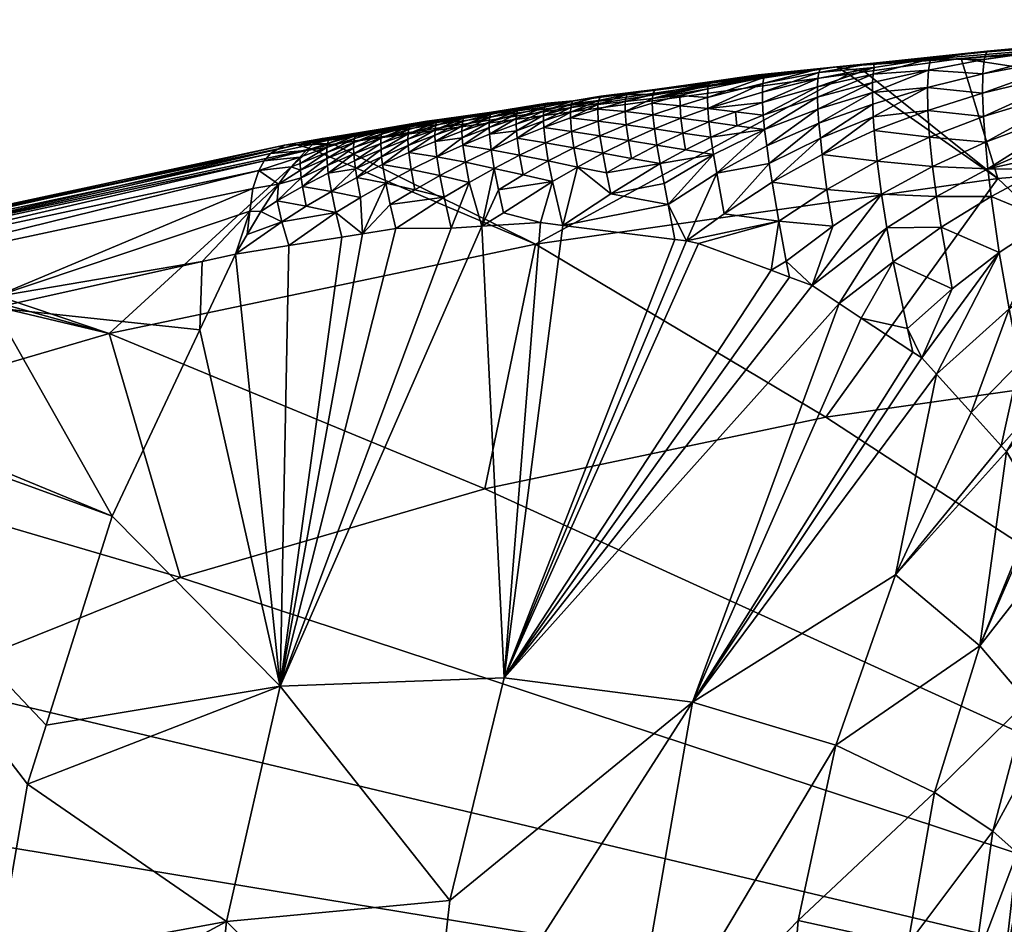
# Model space of a CAD drawing. Extents: x -0.0475 to 0.0475, y -0.0456 to 0.0128.
# Tile 7 of 51: x -0.0246 to -0.0123, y 0.0013 to 0.0126. Entities that reach past the tile are written whole.
import ezdxf

# ---------------------------------------------------------------- set-up
doc = ezdxf.new("R2010")
doc.units = 0
doc.layers.add('mesh', color=7, linetype='CONTINUOUS')

msp = doc.modelspace()

# ---------------------------------------------------------------- meshes
at = {"layer": 'mesh'}
mesh = msp.add_polyface(dxfattribs=at)
corners = [(-0.007279, 0.0126, 0.154689), (-0.012822, 0.012112, 0.156211), (-0.014387, 0.012008, 0.156316), (-0.012543, 0.011386, 0.15281), (-0.013219, 0.011127, 0.152852), (-0.012519, 0.011065, 0.15228), (-0.013242, 0.011463, 0.153384), (-0.012554, 0.011677, 0.153359), (-0.013247, 0.011748, 0.153947), (-0.012552, 0.011921, 0.153938), (-0.013235, 0.011969, 0.154548), (-0.012534, 0.012101, 0.154554), (-0.013209, 0.012111, 0.155193), (-0.012502, 0.012204, 0.155214), (-0.011169, 0.011804, 0.152771), (-0.011167, 0.011566, 0.15221), (-0.011163, 0.012014, 0.15335), (-0.011149, 0.012185, 0.153951), (-0.011125, 0.0123, 0.154585), (-0.011103, 0.012336, 0.155075), (-0.012487, 0.012197, 0.155458), (-0.012488, 0.010729, 0.151761), (-0.01114, 0.011027, 0.151127), (-0.011157, 0.011305, 0.151663), (-0.011802, 0.010726, 0.151176), (-0.013181, 0.01076, 0.152342), (-0.013074, 0.009997, 0.15135), (-0.012935, 0.009223, 0.150379), (-0.012345, 0.009679, 0.150244), (-0.011726, 0.010085, 0.150148), (-0.012222, 0.008975, 0.149251), (-0.011015, 0.009858, 0.149043), (-0.012448, 0.010384, 0.151249), (-0.013132, 0.010381, 0.151843), (-0.011084, 0.010446, 0.150079), (-0.013921, 0.012053, 0.155854)]
mesh.append_faces([[corners[k] for k in face] for face in [(0, 1, 2, 2), (3, 4, 5, 5), (3, 6, 4, 4), (7, 6, 3, 3), (7, 8, 6, 6), (9, 8, 7, 7), (9, 10, 8, 8), (11, 10, 9, 9), (11, 12, 10, 10), (13, 12, 11, 11), (14, 5, 15, 15), (14, 3, 5, 5), (16, 3, 14, 14), (16, 7, 3, 3), (17, 7, 16, 16), (17, 9, 7, 7), (18, 9, 17, 17), (18, 11, 9, 9), (19, 11, 18, 18), (19, 13, 11, 11), (20, 13, 19, 19), (21, 22, 23, 23), (21, 24, 22, 22), (15, 21, 23, 23), (5, 21, 15, 15), (5, 25, 21, 21), (4, 25, 5, 5), (26, 27, 28, 28), (29, 30, 31, 31), (32, 28, 29, 29), (32, 26, 28, 28), (33, 26, 32, 32), (33, 21, 25, 25), (32, 21, 33, 33), (32, 24, 21, 21), (29, 24, 32, 32), (29, 34, 24, 24), (31, 34, 29, 29), (13, 35, 12, 12), (20, 35, 13, 13)]])
mesh = msp.add_polyface(dxfattribs=at)
corners = [(-0.012822, 0.012112, 0.156211), (-0.006258, 0.011108, 0.160286), (-0.012362, 0.010607, 0.161663), (-0.007193, 0.012486, 0.155182), (-0.009884, 0.00827, 0.168929), (-0.007279, 0.0126, 0.154689), (-0.011103, 0.012336, 0.155075), (-0.010693, 0.012377, 0.154962), (-0.012487, 0.012197, 0.155458), (-0.014387, 0.012008, 0.156316), (-0.011149, 0.012185, 0.153951), (-0.011163, 0.012014, 0.15335), (-0.009764, 0.012259, 0.153369), (-0.011169, 0.011804, 0.152771), (-0.011125, 0.0123, 0.154585), (-0.008356, 0.010814, 0.147774), (-0.009688, 0.010126, 0.147854), (-0.009646, 0.009685, 0.146786), (-0.008374, 0.011178, 0.148868), (-0.009727, 0.01059, 0.148922), (-0.010943, 0.00929, 0.148002), (-0.011015, 0.009858, 0.149043), (-0.010865, 0.008751, 0.146957), (-0.009564, 0.008915, 0.144631), (-0.008314, 0.010147, 0.145588), (-0.00976, 0.011063, 0.149995), (-0.008386, 0.011545, 0.14997), (-0.008389, 0.011894, 0.151087), (-0.011157, 0.011305, 0.151663), (-0.01114, 0.011027, 0.151127), (-0.00978, 0.011521, 0.151083), (-0.008379, 0.012201, 0.152229), (-0.008361, 0.012433, 0.153404), (-0.009782, 0.011934, 0.152202), (-0.011167, 0.011566, 0.15221), (-0.008351, 0.012507, 0.154007), (-0.008868, 0.012499, 0.154626), (-0.011084, 0.010446, 0.150079), (-0.011802, 0.010726, 0.151176)]
mesh.append_faces([[corners[k] for k in face] for face in [(0, 1, 2, 2), (3, 1, 0, 0), (1, 4, 2, 2), (5, 6, 7, 7), (5, 8, 6, 6), (9, 8, 5, 5), (5, 3, 0, 0), (10, 11, 12, 12), (13, 12, 11, 11), (7, 6, 14, 14), (15, 16, 17, 17), (18, 16, 15, 15), (18, 19, 16, 16), (20, 19, 21, 21), (20, 16, 19, 19), (22, 17, 16, 16), (23, 24, 17, 17), (25, 26, 27, 27), (28, 29, 30, 30), (31, 32, 33, 33), (33, 13, 34, 34), (33, 12, 13, 13), (32, 12, 33, 33), (32, 10, 12, 12), (35, 10, 32, 32), (35, 14, 10, 10), (36, 14, 35, 35), (36, 7, 14, 14), (30, 25, 27, 27), (30, 37, 25, 25), (29, 37, 30, 30), (29, 38, 37, 37), (31, 30, 27, 27), (33, 30, 31, 31), (33, 28, 30, 30), (34, 28, 33, 33), (21, 25, 37, 37), (19, 25, 21, 21), (19, 26, 25, 25), (18, 26, 19, 19)]])
mesh = msp.add_polyface(dxfattribs=at)
corners = [(-0.01403, 0.011947, 0.156663), (-0.012362, 0.010607, 0.161663), (-0.014238, 0.011919, 0.15674), (-0.012822, 0.012112, 0.156211), (-0.015981, 0.011822, 0.156489), (-0.01537, 0.011907, 0.156254), (-0.014387, 0.012008, 0.156316), (-0.013935, 0.011686, 0.154257), (-0.013247, 0.011748, 0.153947), (-0.013235, 0.011969, 0.154548), (-0.013927, 0.011918, 0.154856), (-0.013209, 0.012111, 0.155193), (-0.013916, 0.011999, 0.155176), (-0.013934, 0.011813, 0.154551), (-0.013927, 0.011383, 0.153698), (-0.013242, 0.011463, 0.153384), (-0.013933, 0.011542, 0.153973), (-0.014608, 0.011303, 0.154017), (-0.014621, 0.011476, 0.154284), (-0.014627, 0.011628, 0.154565), (-0.014627, 0.011757, 0.154859), (-0.01462, 0.011862, 0.155168), (-0.014607, 0.01194, 0.155492), (-0.015297, 0.011874, 0.15581), (-0.014587, 0.011987, 0.155832), (-0.014482, 0.011996, 0.156009), (-0.015311, 0.0118, 0.155482), (-0.015317, 0.011693, 0.155174), (-0.015315, 0.01156, 0.15488), (-0.015306, 0.011403, 0.154602), (-0.015289, 0.011222, 0.154339), (-0.013921, 0.012053, 0.155854), (-0.015267, 0.011917, 0.156226), (-0.012487, 0.012197, 0.155458)]
mesh.append_faces([[corners[k] for k in face] for face in [(0, 1, 2, 2), (3, 1, 0, 0), (4, 5, 6, 6), (6, 0, 2, 2), (6, 3, 0, 0), (7, 8, 9, 9), (10, 11, 12, 12), (10, 9, 11, 11), (13, 9, 10, 10), (13, 7, 9, 9), (8, 14, 15, 15), (8, 16, 14, 14), (7, 16, 8, 8), (7, 17, 16, 16), (13, 18, 7, 7), (13, 19, 18, 18), (10, 19, 13, 13), (10, 20, 19, 19), (12, 20, 10, 10), (12, 21, 20, 20), (22, 21, 12, 12), (23, 24, 25, 25), (26, 24, 23, 23), (26, 22, 24, 24), (27, 22, 26, 26), (27, 21, 22, 22), (28, 21, 27, 27), (28, 20, 21, 21), (29, 20, 28, 28), (29, 19, 20, 20), (30, 18, 19, 19), (6, 25, 31, 31), (6, 32, 25, 25), (6, 5, 32, 32), (6, 31, 33, 33), (31, 22, 12, 12), (31, 24, 22, 22), (25, 24, 31, 31), (12, 11, 31, 31), (23, 25, 32, 32)]])
mesh = msp.add_polyface(dxfattribs=at)
corners = [(-0.014387, 0.012008, 0.156316), (-0.020697, 0.01104, 0.159156), (-0.021153, 0.011032, 0.158999), (-0.018745, 0.011316, 0.156803), (-0.019085, 0.011201, 0.15682), (-0.019081, 0.011119, 0.15668), (-0.019421, 0.011072, 0.156844), (-0.019084, 0.011269, 0.156968), (-0.019405, 0.011313, 0.157453), (-0.019756, 0.011221, 0.157451), (-0.019762, 0.011167, 0.157295), (-0.020771, 0.011049, 0.157937), (-0.020421, 0.011149, 0.15794), (-0.020404, 0.011175, 0.158113), (-0.020083, 0.011205, 0.157778), (-0.020434, 0.01111, 0.157774), (-0.019417, 0.011274, 0.157288), (-0.019066, 0.011364, 0.157289), (-0.019049, 0.01139, 0.157462), (-0.019423, 0.01122, 0.157132), (-0.019764, 0.011101, 0.157147), (-0.019761, 0.011023, 0.157007), (-0.019078, 0.011324, 0.157124), (-0.019425, 0.011152, 0.156984), (-0.018728, 0.011412, 0.157123), (-0.019744, 0.011261, 0.157616), (-0.020095, 0.011166, 0.157613), (-0.020102, 0.011113, 0.157457), (-0.019727, 0.011286, 0.157789), (-0.019368, 0.011349, 0.157789), (-0.018684, 0.011444, 0.157526), (-0.019525, 0.011327, 0.157849), (-0.020138, 0.011225, 0.158129), (-0.020725, 0.011127, 0.158397)]
mesh.append_faces([[corners[k] for k in face] for face in [(0, 1, 2, 2), (3, 4, 5, 5), (6, 4, 7, 7), (6, 5, 4, 4), (8, 9, 10, 10), (11, 12, 13, 13), (14, 12, 15, 15), (16, 17, 18, 18), (16, 19, 17, 17), (20, 19, 16, 16), (20, 21, 19, 19), (16, 10, 20, 20), (16, 8, 10, 10), (18, 8, 16, 16), (19, 22, 17, 17), (19, 23, 22, 22), (21, 23, 19, 19), (7, 23, 6, 6), (7, 22, 23, 23), (24, 22, 7, 7), (24, 17, 22, 22), (25, 26, 27, 27), (25, 28, 26, 26), (28, 14, 26, 26), (9, 25, 27, 27), (8, 25, 9, 9), (2, 29, 30, 30), (2, 31, 29, 29), (2, 32, 31, 31), (32, 13, 12, 12), (33, 13, 32, 32), (14, 32, 12, 12), (30, 18, 17, 17), (29, 8, 18, 18), (29, 28, 25, 25), (29, 31, 28, 28), (28, 32, 14, 14), (31, 32, 28, 28), (8, 29, 25, 25)]])
mesh = msp.add_polyface(dxfattribs=at)
corners = [(-0.014387, 0.012008, 0.156316), (-0.021153, 0.011032, 0.158999), (-0.017692, 0.011583, 0.157145), (-0.018, 0.01154, 0.157264), (-0.018016, 0.011553, 0.15714), (-0.016634, 0.01173, 0.156739), (-0.017342, 0.011642, 0.156801), (-0.016665, 0.011725, 0.156463), (-0.017317, 0.011635, 0.157001), (-0.017038, 0.011575, 0.156127), (-0.01669, 0.011661, 0.156122), (-0.017019, 0.01166, 0.156458), (-0.016696, 0.011612, 0.155961), (-0.01704, 0.011447, 0.155825), (-0.017371, 0.011585, 0.156457), (-0.017719, 0.011499, 0.156462), (-0.017723, 0.011441, 0.156307), (-0.017697, 0.011577, 0.156794), (-0.017711, 0.011545, 0.156624), (-0.01805, 0.011503, 0.156791), (-0.017723, 0.011371, 0.156159), (-0.017382, 0.011479, 0.15614), (-0.017379, 0.011538, 0.156295), (-0.017377, 0.011329, 0.155849), (-0.01771, 0.011199, 0.155882), (-0.017356, 0.011142, 0.155584), (-0.01667, 0.011231, 0.155253), (-0.017025, 0.011281, 0.155548), (-0.016998, 0.011084, 0.155294), (-0.01669, 0.011407, 0.155521), (-0.016698, 0.011553, 0.155808), (-0.018059, 0.011249, 0.156185), (-0.016352, 0.011648, 0.155799), (-0.018064, 0.011401, 0.156473)]
mesh.append_faces([[corners[k] for k in face] for face in [(0, 1, 2, 2), (3, 4, 2, 2), (5, 6, 7, 7), (8, 6, 5, 5), (9, 10, 11, 11), (9, 12, 10, 10), (13, 12, 9, 9), (14, 15, 16, 16), (6, 17, 18, 18), (2, 6, 8, 8), (2, 17, 6, 6), (4, 17, 2, 2), (4, 19, 17, 17), (20, 21, 22, 22), (20, 23, 21, 21), (24, 23, 20, 20), (24, 25, 23, 23), (26, 27, 28, 28), (29, 27, 26, 26), (29, 13, 27, 27), (30, 13, 29, 29), (30, 12, 13, 13), (27, 25, 28, 28), (27, 23, 25, 25), (13, 23, 27, 27), (13, 21, 23, 23), (9, 21, 13, 13), (9, 22, 21, 21), (11, 22, 9, 9), (20, 31, 24, 24), (22, 16, 20, 20), (22, 14, 16, 16), (11, 14, 22, 22), (30, 32, 12, 12), (7, 11, 10, 10), (6, 11, 7, 7), (6, 14, 11, 11), (18, 14, 6, 6), (18, 15, 14, 14), (33, 15, 18, 18)]])
mesh = msp.add_polyface(dxfattribs=at)
corners = [(-0.014387, 0.012008, 0.156316), (-0.016634, 0.01173, 0.156739), (-0.015981, 0.011822, 0.156489), (-0.017317, 0.011635, 0.157001), (-0.017692, 0.011583, 0.157145), (-0.014238, 0.011919, 0.15674), (-0.020697, 0.01104, 0.159156), (-0.015985, 0.011802, 0.156131), (-0.016665, 0.011725, 0.156463), (-0.01537, 0.011907, 0.156254), (-0.015306, 0.011403, 0.154602), (-0.015653, 0.011445, 0.1549), (-0.015637, 0.011271, 0.154632), (-0.016002, 0.011485, 0.155199), (-0.015315, 0.01156, 0.15488), (-0.015317, 0.011693, 0.155174), (-0.015987, 0.011319, 0.154927), (-0.015963, 0.011126, 0.154672), (-0.015289, 0.011222, 0.154339), (-0.016316, 0.011179, 0.154962), (-0.016338, 0.011364, 0.155222), (-0.01635, 0.011521, 0.155501), (-0.016007, 0.011624, 0.155489), (-0.016352, 0.011648, 0.155799), (-0.016003, 0.011732, 0.155798), (-0.016696, 0.011612, 0.155961), (-0.016698, 0.011553, 0.155808), (-0.01669, 0.011407, 0.155521), (-0.01667, 0.011231, 0.155253), (-0.016639, 0.011026, 0.155006), (-0.015311, 0.0118, 0.155482), (-0.015297, 0.011874, 0.15581), (-0.015995, 0.011772, 0.155961), (-0.01669, 0.011661, 0.156122), (-0.015267, 0.011917, 0.156226)]
mesh.append_faces([[corners[k] for k in face] for face in [(0, 1, 2, 2), (0, 3, 1, 1), (4, 3, 0, 0), (5, 6, 0, 0), (7, 2, 8, 8), (1, 8, 2, 2), (7, 9, 2, 2), (10, 11, 12, 12), (13, 14, 15, 15), (13, 11, 14, 14), (16, 11, 13, 13), (16, 12, 11, 11), (17, 12, 16, 16), (17, 18, 12, 12), (16, 19, 17, 17), (16, 20, 19, 19), (13, 20, 16, 16), (13, 21, 20, 20), (22, 21, 13, 13), (22, 23, 21, 21), (24, 23, 22, 22), (24, 25, 23, 23), (26, 21, 23, 23), (27, 21, 26, 26), (27, 20, 21, 21), (28, 20, 27, 27), (28, 19, 20, 20), (29, 19, 28, 28), (30, 13, 15, 15), (30, 22, 13, 13), (31, 22, 30, 30), (31, 24, 22, 22), (32, 24, 31, 31), (32, 25, 24, 24), (7, 25, 32, 32), (7, 33, 25, 25), (8, 33, 7, 7), (7, 34, 9, 9), (32, 34, 7, 7), (32, 31, 34, 34)]])
mesh = msp.add_polyface(dxfattribs=at)
corners = [(-0.014238, 0.011919, 0.15674), (-0.012362, 0.010607, 0.161663), (-0.018161, 0.009785, 0.16392), (-0.020666, 0.01018, 0.156804), (-0.020357, 0.010371, 0.156739), (-0.020723, 0.010447, 0.157003), (-0.020332, 0.009915, 0.1565), (-0.016498, 0.010282, 0.154352), (-0.01589, 0.010674, 0.154205), (-0.01593, 0.01091, 0.154432), (-0.018681, 0.010734, 0.15602), (-0.019043, 0.010812, 0.156301), (-0.018997, 0.010559, 0.15608), (-0.020404, 0.01062, 0.156954), (-0.020042, 0.010551, 0.156682), (-0.020081, 0.010782, 0.156911), (-0.019676, 0.010467, 0.156414), (-0.019723, 0.01072, 0.156631), (-0.019987, 0.010281, 0.156479), (-0.019307, 0.010375, 0.156147), (-0.019362, 0.010645, 0.156354), (-0.01922, 0.009985, 0.155892), (-0.020421, 0.01073, 0.157071), (-0.020762, 0.010675, 0.15723), (-0.017217, 0.010416, 0.154916), (-0.017272, 0.01068, 0.155122), (-0.017638, 0.010752, 0.155401), (-0.016598, 0.010795, 0.154777), (-0.01655, 0.010546, 0.154561), (-0.018002, 0.010829, 0.15568), (-0.018318, 0.010653, 0.155741), (-0.01795, 0.01057, 0.155466), (-0.018628, 0.010467, 0.155808), (-0.018563, 0.010177, 0.155617), (-0.018102, 0.010055, 0.15528), (-0.01523, 0.010795, 0.153854), (-0.015798, 0.010165, 0.153772), (-0.018836, 0.010009, 0.155682), (-0.017818, 0.01002, 0.155067), (-0.016267, 0.009827, 0.153906)]
mesh.append_faces([[corners[k] for k in face] for face in [(0, 1, 2, 2), (3, 4, 5, 5), (3, 6, 4, 4), (7, 8, 9, 9), (10, 11, 12, 12), (13, 14, 15, 15), (14, 16, 17, 17), (18, 16, 14, 14), (19, 16, 18, 18), (20, 16, 19, 19), (20, 17, 16, 16), (19, 12, 20, 20), (19, 21, 12, 12), (14, 6, 18, 18), (14, 4, 6, 6), (13, 4, 14, 14), (13, 5, 4, 4), (22, 5, 13, 13), (22, 23, 5, 5), (24, 25, 26, 26), (27, 24, 28, 28), (27, 25, 24, 24), (28, 7, 9, 9), (24, 7, 28, 28), (29, 30, 31, 31), (32, 30, 10, 10), (32, 31, 30, 30), (33, 31, 32, 32), (33, 34, 31, 31), (35, 8, 36, 36), (32, 37, 33, 33), (10, 37, 32, 32), (21, 37, 12, 12), (34, 38, 31, 31), (39, 36, 8, 8), (7, 39, 8, 8), (10, 12, 37, 37), (24, 38, 7, 7), (26, 38, 24, 24), (26, 31, 38, 38)]])
mesh = msp.add_polyface(dxfattribs=at)
corners = [(-0.014238, 0.011919, 0.15674), (-0.018161, 0.009785, 0.16392), (-0.020697, 0.01104, 0.159156), (-0.01593, 0.01091, 0.154432), (-0.015289, 0.011222, 0.154339), (-0.015963, 0.011126, 0.154672), (-0.01589, 0.010674, 0.154205), (-0.016283, 0.010967, 0.15472), (-0.016316, 0.011179, 0.154962), (-0.018038, 0.011056, 0.155921), (-0.018362, 0.0109, 0.155967), (-0.018002, 0.010829, 0.15568), (-0.018391, 0.011114, 0.156216), (-0.018059, 0.011249, 0.156185), (-0.0184, 0.011207, 0.15635), (-0.018741, 0.011164, 0.156515), (-0.018719, 0.010968, 0.156255), (-0.019043, 0.010812, 0.156301), (-0.018681, 0.010734, 0.15602), (-0.019073, 0.011027, 0.156547), (-0.018746, 0.011247, 0.156656), (-0.019362, 0.010645, 0.156354), (-0.018997, 0.010559, 0.15608), (-0.017682, 0.010992, 0.155628), (-0.017356, 0.011142, 0.155584), (-0.01771, 0.011199, 0.155882), (-0.01732, 0.010924, 0.155343), (-0.017638, 0.010752, 0.155401), (-0.017272, 0.01068, 0.155122), (-0.016639, 0.011026, 0.155006), (-0.016958, 0.010859, 0.15506), (-0.016598, 0.010795, 0.154777), (-0.016998, 0.011084, 0.155294), (-0.01667, 0.011231, 0.155253), (-0.01655, 0.010546, 0.154561), (-0.01795, 0.01057, 0.155466), (-0.018318, 0.010653, 0.155741), (-0.015262, 0.011017, 0.154091), (-0.01523, 0.010795, 0.153854)]
mesh.append_faces([[corners[k] for k in face] for face in [(0, 1, 2, 2), (3, 4, 5, 5), (3, 6, 4, 4), (5, 7, 3, 3), (5, 8, 7, 7), (9, 10, 11, 11), (9, 12, 10, 10), (13, 12, 9, 9), (14, 15, 16, 16), (16, 17, 18, 18), (16, 19, 17, 17), (15, 19, 16, 16), (15, 20, 19, 19), (21, 22, 17, 17), (23, 24, 25, 25), (23, 26, 24, 24), (27, 26, 23, 23), (27, 28, 26, 26), (29, 30, 31, 31), (29, 32, 30, 30), (33, 32, 29, 29), (30, 28, 31, 31), (30, 26, 28, 28), (32, 26, 30, 30), (32, 24, 26, 26), (23, 11, 27, 27), (23, 9, 11, 11), (25, 9, 23, 23), (29, 7, 8, 8), (31, 7, 29, 29), (31, 3, 7, 7), (34, 3, 31, 31), (11, 35, 27, 27), (10, 36, 11, 11), (16, 12, 14, 14), (16, 10, 12, 12), (18, 10, 16, 16), (18, 36, 10, 10), (37, 6, 38, 38), (37, 4, 6, 6)]])
mesh = msp.add_polyface(dxfattribs=at)
corners = [(-0.015306, 0.011403, 0.154602), (-0.015637, 0.011271, 0.154632), (-0.015289, 0.011222, 0.154339), (-0.015315, 0.01156, 0.15488), (-0.015653, 0.011445, 0.1549), (-0.013242, 0.011463, 0.153384), (-0.013915, 0.011209, 0.153432), (-0.013219, 0.011127, 0.152852), (-0.013927, 0.011383, 0.153698), (-0.013877, 0.010825, 0.152922), (-0.013181, 0.01076, 0.152342), (-0.014566, 0.01091, 0.153511), (-0.014589, 0.011113, 0.153759), (-0.013933, 0.011542, 0.153973), (-0.014608, 0.011303, 0.154017), (-0.013935, 0.011686, 0.154257), (-0.014621, 0.011476, 0.154284), (-0.014507, 0.010472, 0.153031), (-0.014433, 0.010012, 0.152568), (-0.013822, 0.010412, 0.152434), (-0.015112, 0.010073, 0.153176), (-0.015193, 0.010562, 0.153624), (-0.015798, 0.010165, 0.153772), (-0.01523, 0.010795, 0.153854), (-0.013754, 0.009988, 0.151957), (-0.013675, 0.009564, 0.151487), (-0.013074, 0.009997, 0.15135), (-0.014353, 0.009042, 0.151676), (-0.014694, 0.009268, 0.152228), (-0.013132, 0.010381, 0.151843), (-0.015019, 0.009571, 0.152738), (-0.015205, 0.009457, 0.152782), (-0.01612, 0.009795, 0.153777), (-0.014627, 0.011628, 0.154565), (-0.015262, 0.011017, 0.154091)]
mesh.append_faces([[corners[k] for k in face] for face in [(0, 1, 2, 2), (3, 4, 0, 0), (5, 6, 7, 7), (5, 8, 6, 6), (7, 9, 10, 10), (6, 9, 7, 7), (6, 11, 9, 9), (8, 11, 6, 6), (8, 12, 11, 11), (13, 12, 8, 8), (13, 14, 12, 12), (15, 16, 14, 14), (17, 18, 19, 19), (17, 20, 18, 18), (21, 20, 17, 17), (21, 22, 20, 20), (23, 22, 21, 21), (24, 25, 26, 26), (24, 27, 25, 25), (28, 27, 24, 24), (29, 24, 26, 26), (19, 24, 29, 29), (19, 28, 24, 24), (18, 28, 19, 19), (20, 30, 18, 18), (20, 31, 30, 30), (32, 31, 20, 20), (2, 33, 0, 0), (34, 16, 2, 2), (34, 14, 16, 16), (23, 14, 34, 34), (23, 12, 14, 14), (21, 12, 23, 23), (21, 11, 12, 12), (17, 11, 21, 21), (17, 9, 11, 11), (19, 9, 17, 17), (19, 10, 9, 9), (29, 10, 19, 19)]])
mesh = msp.add_polyface(dxfattribs=at)
corners = [(-0.021153, 0.011032, 0.158999), (-0.018, 0.01154, 0.157264), (-0.017692, 0.011583, 0.157145), (-0.017697, 0.011577, 0.156794), (-0.01805, 0.011503, 0.156791), (-0.01806, 0.011459, 0.156628), (-0.018405, 0.01136, 0.156638), (-0.018405, 0.011289, 0.156491), (-0.018741, 0.011164, 0.156515), (-0.018745, 0.011316, 0.156803), (-0.018739, 0.011372, 0.156959), (-0.019085, 0.011201, 0.15682), (-0.018389, 0.011459, 0.156957), (-0.018373, 0.011488, 0.157129), (-0.018016, 0.011553, 0.15714), (-0.018059, 0.011249, 0.156185), (-0.018064, 0.011331, 0.156325), (-0.018391, 0.011114, 0.156216), (-0.017723, 0.011441, 0.156307), (-0.017719, 0.011499, 0.156462), (-0.0184, 0.011207, 0.15635), (-0.018064, 0.011401, 0.156473), (-0.017711, 0.011545, 0.156624), (-0.018746, 0.011247, 0.156656), (-0.0184, 0.011417, 0.156794), (-0.018728, 0.011412, 0.157123), (-0.019084, 0.011269, 0.156968), (-0.019081, 0.011119, 0.15668), (-0.019073, 0.011027, 0.156547), (-0.01771, 0.011199, 0.155882), (-0.018038, 0.011056, 0.155921), (-0.017723, 0.011371, 0.156159), (-0.018684, 0.011444, 0.157526), (-0.019066, 0.011364, 0.157289), (-0.019368, 0.011349, 0.157789), (-0.019049, 0.01139, 0.157462)]
mesh.append_faces([[corners[k] for k in face] for face in [(0, 1, 2, 2), (3, 4, 5, 5), (6, 5, 4, 4), (6, 7, 5, 5), (8, 7, 6, 6), (9, 10, 11, 11), (12, 10, 9, 9), (12, 13, 10, 10), (14, 13, 12, 12), (15, 16, 17, 17), (18, 16, 15, 15), (18, 19, 16, 16), (20, 7, 8, 8), (21, 7, 20, 20), (21, 5, 7, 7), (22, 5, 21, 21), (22, 3, 5, 5), (6, 23, 8, 8), (6, 24, 23, 23), (4, 24, 6, 6), (25, 10, 13, 13), (26, 10, 25, 25), (26, 11, 10, 10), (12, 4, 14, 14), (12, 24, 4, 4), (9, 24, 12, 12), (9, 23, 24, 24), (27, 23, 9, 9), (27, 28, 23, 23), (29, 15, 30, 30), (31, 18, 15, 15), (21, 16, 19, 19), (20, 16, 21, 21), (20, 17, 16, 16), (0, 32, 1, 1), (32, 14, 1, 1), (32, 13, 14, 14), (25, 13, 32, 32), (32, 33, 25, 25), (34, 35, 32, 32)]])
mesh = msp.add_polyface(dxfattribs=at)
corners = [(-0.007683, 0.009002, 0.009707), (-0.007879, 0.008717, 0.0097), (-0.00639, 0.009799, 0.0097), (0, -0.001855, 0.197615), (-0.01452, 0.007613, 0.170734), (-0.009884, 0.00827, 0.168929), (-0.005003, 0.008671, 0.167828), (-0.006258, 0.011108, 0.160286), (0, 0.011276, 0.159823), (0, 0.008806, 0.167458), (-0.008299, 0.009861, 0.144487), (-0.00952, 0.008327, 0.142423), (-0.0083, 0.009402, 0.142255), (-0.008911, 0.008369, 0.0102), (-0.008343, 0.008972, 0.136628), (-0.008888, 0.008354, 0.136406), (-0.007425, 0.007425, 0.0097), (-0.00525, 0.009093, 0.0097), (-0.00866, 0.007842, 0.0097), (-0.007425, 0.007425, 0.0007), (-0.00525, 0.009093, 0.0007), (-0.009093, 0.00525, 0.0007), (-0.009093, 0.00525, 0.0097), (0, 0, -0.0003), (-0.002459, 0.009176, -0.0003), (-0.00475, 0.008227, -0.0003), (0, 0.0095, -0.0003), (-0.002718, 0.010142, 0.0007), (-0.006718, 0.006718, -0.0003), (-0.008227, 0.00475, -0.0003), (-0.009176, 0.002459, -0.0003), (-0.008773, 0.007944, 0.009707), (-0.009077, 0.008219, 0.010116), (-0.00669, 0.010255, 0.010116), (-0.006467, 0.009912, 0.009707), (-0.006589, 0.010099, 0.009806), (-0.008939, 0.008094, 0.009806), (-0.006671, 0.010225, 0.009998), (-0.00905, 0.008195, 0.009998), (-0.008178, 0.009394, 0.142115), (-0.007857, 0.009676, 0.142217), (-0.009498, 0.008152, 0.141663), (-0.008128, 0.009136, 0.136688), (-0.009336, 0.008376, 0.141744), (-0.006731, 0.0102, 0.137077)]
mesh.append_faces([[corners[k] for k in face] for face in [(0, 1, 2, 2), (3, 4, 5, 5), (3, 5, 6, 6), (7, 6, 5, 5), (8, 9, 6, 6), (10, 11, 12, 12), (13, 14, 15, 15), (2, 16, 17, 17), (1, 16, 2, 2), (1, 18, 16, 16), (17, 19, 20, 20), (16, 19, 17, 17), (16, 21, 19, 19), (22, 21, 16, 16), (23, 24, 25, 25), (23, 26, 24, 24), (27, 25, 24, 24), (20, 25, 27, 27), (20, 28, 25, 25), (19, 28, 20, 20), (19, 29, 28, 28), (21, 29, 19, 19), (21, 30, 29, 29), (31, 1, 0, 0), (31, 18, 1, 1), (13, 32, 33, 33), (0, 34, 31, 31), (31, 35, 36, 36), (34, 35, 31, 31), (36, 37, 38, 38), (35, 37, 36, 36), (38, 33, 32, 32), (37, 33, 38, 38), (12, 39, 40, 40), (11, 39, 12, 12), (41, 15, 14, 14), (42, 39, 43, 43), (44, 39, 42, 42), (33, 14, 13, 13), (33, 42, 14, 14)]])
mesh = msp.add_polyface(dxfattribs=at)
corners = [(-0.020697, 0.01104, 0.159156), (-0.020983, 0.010979, 0.159324), (-0.021153, 0.011032, 0.158999), (-0.02078, 0.01086, 0.157488), (-0.021112, 0.010711, 0.157517), (-0.021101, 0.010615, 0.157391), (-0.020782, 0.010935, 0.15763), (-0.020441, 0.011058, 0.157617), (-0.020779, 0.010998, 0.157779), (-0.020421, 0.011149, 0.15794), (-0.020771, 0.011049, 0.157937), (-0.021117, 0.010795, 0.157651), (-0.021226, 0.010753, 0.157661), (-0.020434, 0.01111, 0.157774), (-0.020723, 0.010447, 0.157003), (-0.021038, 0.010262, 0.15706), (-0.020666, 0.01018, 0.156804), (-0.021085, 0.010508, 0.157272), (-0.020762, 0.010675, 0.15723), (-0.020773, 0.010773, 0.157355), (-0.020441, 0.010917, 0.157328), (-0.021346, 0.010065, 0.157125), (-0.021402, 0.010327, 0.157324), (-0.020444, 0.010993, 0.157469), (-0.021567, 0.010829, 0.158079), (-0.02112, 0.010876, 0.157805), (-0.02104, 0.010959, 0.157942), (-0.021489, 0.010923, 0.158271), (-0.020956, 0.011039, 0.158106), (-0.020834, 0.011109, 0.158444), (-0.021311, 0.011025, 0.158674), (-0.020725, 0.011127, 0.158397), (-0.020138, 0.011225, 0.158129), (-0.020758, 0.011088, 0.158103), (-0.021386, 0.010537, 0.157508), (-0.021258, 0.009767, 0.15695), (-0.020593, 0.009873, 0.156626)]
mesh.append_faces([[corners[k] for k in face] for face in [(0, 1, 2, 2), (3, 4, 5, 5), (3, 6, 4, 4), (7, 6, 3, 3), (8, 9, 10, 10), (4, 11, 12, 12), (6, 11, 4, 4), (6, 8, 11, 11), (13, 8, 6, 6), (14, 15, 16, 16), (14, 17, 15, 15), (18, 17, 14, 14), (18, 19, 17, 17), (20, 19, 18, 18), (15, 21, 16, 16), (15, 22, 21, 21), (17, 22, 15, 15), (17, 5, 22, 22), (19, 5, 17, 17), (19, 3, 5, 5), (23, 3, 19, 19), (24, 25, 26, 26), (27, 26, 28, 28), (28, 29, 30, 30), (2, 29, 31, 31), (32, 2, 31, 31), (30, 27, 28, 28), (30, 29, 2, 2), (29, 28, 33, 33), (28, 10, 33, 33), (26, 10, 28, 28), (8, 26, 25, 25), (10, 26, 8, 8), (25, 11, 8, 8), (12, 11, 25, 25), (5, 4, 34, 34), (33, 31, 29, 29), (4, 12, 34, 34), (16, 35, 36, 36), (16, 21, 35, 35)]])
mesh = msp.add_polyface(dxfattribs=at)
corners = [(-0.020697, 0.01104, 0.159156), (-0.018161, 0.009785, 0.16392), (-0.020983, 0.010979, 0.159324), (-0.0194, 0.010879, 0.156586), (-0.019081, 0.011119, 0.15668), (-0.019421, 0.011072, 0.156844), (-0.020441, 0.011058, 0.157617), (-0.020434, 0.01111, 0.157774), (-0.020782, 0.010935, 0.15763), (-0.020083, 0.011205, 0.157778), (-0.020101, 0.010971, 0.157168), (-0.020434, 0.010829, 0.157196), (-0.020421, 0.01073, 0.157071), (-0.020104, 0.011048, 0.157308), (-0.019762, 0.011167, 0.157295), (-0.019756, 0.011221, 0.157451), (-0.020758, 0.011088, 0.158103), (-0.020404, 0.011175, 0.158113), (-0.020725, 0.011127, 0.158397), (-0.020771, 0.011049, 0.157937), (-0.020421, 0.011149, 0.15794), (-0.020779, 0.010998, 0.157779), (-0.020093, 0.010882, 0.157036), (-0.019761, 0.011023, 0.157007), (-0.019764, 0.011101, 0.157147), (-0.020081, 0.010782, 0.156911), (-0.020404, 0.01062, 0.156954), (-0.019753, 0.010933, 0.156874), (-0.019425, 0.011152, 0.156984), (-0.019723, 0.01072, 0.156631), (-0.020042, 0.010551, 0.156682), (-0.019362, 0.010645, 0.156354), (-0.020441, 0.010917, 0.157328), (-0.020444, 0.010993, 0.157469), (-0.020773, 0.010773, 0.157355), (-0.020102, 0.011113, 0.157457), (-0.020095, 0.011166, 0.157613), (-0.02078, 0.01086, 0.157488), (-0.019073, 0.011027, 0.156547), (-0.019043, 0.010812, 0.156301), (-0.020762, 0.010675, 0.15723)]
mesh.append_faces([[corners[k] for k in face] for face in [(0, 1, 2, 2), (3, 4, 5, 5), (6, 7, 8, 8), (9, 7, 6, 6), (10, 11, 12, 12), (10, 13, 11, 11), (14, 13, 10, 10), (14, 15, 13, 13), (16, 17, 18, 18), (19, 17, 16, 16), (7, 20, 21, 21), (22, 23, 24, 24), (22, 25, 23, 23), (26, 25, 22, 22), (22, 12, 26, 26), (22, 10, 12, 12), (24, 10, 22, 22), (24, 14, 10, 10), (23, 27, 28, 28), (25, 27, 23, 23), (25, 29, 27, 27), (30, 29, 25, 25), (3, 29, 31, 31), (3, 27, 29, 29), (5, 27, 3, 3), (5, 28, 27, 27), (32, 33, 34, 34), (35, 33, 32, 32), (35, 36, 33, 33), (33, 6, 37, 37), (36, 6, 33, 33), (36, 9, 6, 6), (3, 38, 4, 4), (3, 39, 38, 38), (31, 39, 3, 3), (11, 40, 12, 12), (11, 32, 40, 40), (13, 32, 11, 11), (13, 35, 32, 32), (15, 35, 13, 13)]])
mesh = msp.add_polyface(dxfattribs=at)
corners = [(-0.023513, 0.008663, 0.167002), (-0.02713, 0.009662, 0.162943), (-0.026724, 0.009749, 0.162704), (-0.027442, 0.009595, 0.163127), (-0.020983, 0.010979, 0.159324), (-0.018161, 0.009785, 0.16392), (-0.021153, 0.011032, 0.158999), (-0.027348, 0.009705, 0.162643), (-0.021745, 0.010198, 0.157483), (-0.024951, 0.009123, 0.159171), (-0.022344, 0.009567, 0.157528), (-0.021709, 0.010483, 0.157661), (-0.028067, 0.009122, 0.161401), (-0.021633, 0.010707, 0.157898), (-0.027969, 0.009351, 0.161625), (-0.021489, 0.010923, 0.158271), (-0.027883, 0.009477, 0.161794), (-0.021567, 0.010829, 0.158079), (-0.027783, 0.009575, 0.161973), (-0.021311, 0.011025, 0.158674), (-0.027552, 0.009689, 0.162345), (-0.032947, 0.008052, 0.166159), (-0.024953, 0.008988, 0.159117), (-0.021782, 0.009907, 0.157309), (-0.02161, 0.010196, 0.157365), (-0.021926, 0.009659, 0.157274), (-0.021386, 0.010537, 0.157508), (-0.021226, 0.010753, 0.157661), (-0.02104, 0.010959, 0.157942), (-0.02112, 0.010876, 0.157805), (-0.022373, 0.008709, 0.157168), (-0.021346, 0.010065, 0.157125), (-0.021402, 0.010327, 0.157324), (-0.021258, 0.009767, 0.15695), (-0.021101, 0.010615, 0.157391)]
mesh.append_faces([[corners[k] for k in face] for face in [(0, 1, 2, 2), (0, 3, 1, 1), (4, 0, 2, 2), (4, 5, 0, 0), (2, 6, 4, 4), (2, 7, 6, 6), (1, 7, 2, 2), (1, 3, 7, 7), (8, 9, 10, 10), (11, 9, 8, 8), (11, 12, 9, 9), (13, 12, 11, 11), (13, 14, 12, 12), (15, 16, 17, 17), (18, 16, 15, 15), (19, 18, 15, 15), (20, 18, 19, 19), (20, 21, 18, 18), (9, 22, 10, 10), (14, 17, 16, 16), (13, 17, 14, 14), (20, 6, 7, 7), (19, 6, 20, 20), (8, 23, 24, 24), (25, 23, 8, 8), (8, 26, 11, 11), (8, 24, 26, 26), (26, 13, 11, 11), (27, 13, 26, 26), (8, 10, 25, 25), (15, 17, 28, 28), (13, 29, 17, 17), (27, 29, 13, 13), (25, 10, 30, 30), (24, 31, 32, 32), (23, 31, 24, 24), (23, 25, 31, 31), (31, 25, 33, 33), (32, 26, 24, 24), (34, 26, 32, 32)]])
mesh = msp.add_polyface(dxfattribs=at)
corners = [(0, -0.001855, 0.197615), (-0.025875, 0.004296, 0.179847), (-0.022616, 0.005602, 0.176261), (-0.031984, -0.002134, 0.197513), (-0.03159, -0.000422, 0.192812), (-0.018161, 0.009785, 0.16392), (-0.01452, 0.007613, 0.170734), (-0.0188, 0.006716, 0.173198), (-0.012362, 0.010607, 0.161663), (-0.020593, 0.009873, 0.156626), (-0.020332, 0.009915, 0.1565), (-0.020666, 0.01018, 0.156804), (-0.016195, 0.004041, 0.150309), (-0.018556, 0.004347, 0.152774), (-0.019236, 0.001554, 0.152045), (-0.014976, 0.009372, 0.152535), (-0.015205, 0.009457, 0.152782), (-0.01612, 0.009795, 0.153777), (-0.019546, -0.001192, 0.151172), (-0.022335, -0.001589, 0.153083), (-0.019127, -0.006332, 0.149083), (-0.022041, 0.00129, 0.154008), (-0.021366, 0.004242, 0.154765), (-0.014694, 0.009268, 0.152228), (-0.014353, 0.009042, 0.151676), (-0.017069, -0.000979, 0.14885), (-0.014397, 0.003499, 0.147453), (-0.016635, -0.005762, 0.146968), (-0.015052, -0.000919, 0.146112), (-0.014869, 0.001299, 0.146833), (-0.017818, 0.01002, 0.155067), (-0.016413, 0.009845, 0.154015), (-0.016498, 0.010282, 0.154352), (-0.016267, 0.009827, 0.153906), (-0.015112, 0.010073, 0.153176), (-0.015798, 0.010165, 0.153772), (-0.019307, 0.010375, 0.156147), (-0.019987, 0.010281, 0.156479), (-0.019916, 0.009981, 0.156299), (-0.01922, 0.009985, 0.155892), (-0.018836, 0.010009, 0.155682), (-0.018102, 0.010055, 0.15528), (-0.018563, 0.010177, 0.155617)]
mesh.append_faces([[corners[k] for k in face] for face in [(0, 1, 2, 2), (3, 4, 0, 0), (5, 6, 7, 7), (8, 6, 5, 5), (9, 10, 11, 11), (12, 13, 14, 14), (13, 15, 16, 16), (16, 17, 13, 13), (18, 12, 14, 14), (18, 19, 20, 20), (14, 21, 18, 18), (13, 22, 14, 14), (13, 23, 15, 15), (13, 24, 23, 23), (12, 24, 13, 13), (12, 25, 26, 26), (18, 25, 12, 12), (18, 27, 25, 25), (20, 27, 18, 18), (28, 25, 27, 27), (29, 25, 28, 28), (29, 26, 25, 25), (30, 31, 32, 32), (33, 34, 35, 35), (17, 34, 33, 33), (31, 33, 32, 32), (36, 37, 38, 38), (38, 39, 36, 36), (37, 10, 38, 38), (40, 41, 42, 42), (22, 38, 10, 10), (22, 39, 38, 38), (40, 39, 22, 22), (41, 13, 30, 30), (41, 40, 13, 13), (13, 31, 30, 30), (33, 31, 13, 13), (13, 17, 33, 33), (13, 40, 22, 22)]])
mesh = msp.add_polyface(dxfattribs=at)
corners = [(-0.012362, 0.010607, 0.161663), (-0.009884, 0.00827, 0.168929), (-0.01452, 0.007613, 0.170734), (-0.014076, 0.008858, 0.151227), (-0.01343, 0.008431, 0.150182), (-0.013498, 0.008726, 0.150548), (-0.014976, 0.009372, 0.152535), (-0.015019, 0.009571, 0.152738), (-0.015205, 0.009457, 0.152782), (-0.014694, 0.009268, 0.152228), (-0.013675, 0.009564, 0.151487), (-0.014353, 0.009042, 0.151676), (-0.013133, 0.008152, 0.149505), (-0.012222, 0.008975, 0.149251), (-0.012345, 0.009679, 0.150244), (-0.013318, 0.008357, 0.150001), (-0.012935, 0.009223, 0.150379), (-0.010709, 0.007815, 0.144831), (-0.011864, 0.006525, 0.145245), (-0.011838, 0.00648, 0.145113), (-0.010865, 0.008751, 0.146957), (-0.009564, 0.008915, 0.144631), (-0.012699, 0.007672, 0.148347), (-0.012092, 0.008296, 0.148249), (-0.012321, 0.007256, 0.147341), (-0.01196, 0.00766, 0.147228), (-0.012254, 0.007182, 0.147162), (-0.011578, 0.006043, 0.143839), (-0.011487, 0.005824, 0.142849), (-0.010599, 0.007093, 0.142628), (-0.010454, 0.006822, 0.141177), (-0.010537, 0.006707, 0.141135), (-0.009688, 0.010126, 0.147854), (-0.010943, 0.00929, 0.148002), (-0.013074, 0.009997, 0.15135), (-0.011015, 0.009858, 0.149043), (-0.011726, 0.010085, 0.150148), (-0.014433, 0.010012, 0.152568), (-0.016195, 0.004041, 0.150309), (-0.013646, 0.005635, 0.147962), (-0.010748, 0.006413, 0.141028), (-0.010328, 0.006487, 0.135732)]
mesh.append_faces([[corners[k] for k in face] for face in [(0, 1, 2, 2), (3, 4, 5, 5), (6, 7, 8, 8), (9, 7, 6, 6), (10, 11, 3, 3), (12, 13, 14, 14), (15, 5, 4, 4), (5, 10, 3, 3), (5, 16, 10, 10), (15, 16, 5, 5), (17, 18, 19, 19), (17, 20, 18, 18), (21, 20, 17, 17), (22, 13, 12, 12), (22, 23, 13, 13), (24, 23, 22, 22), (24, 25, 23, 23), (26, 25, 24, 24), (27, 28, 29, 29), (30, 29, 31, 31), (20, 32, 33, 33), (17, 27, 29, 29), (19, 27, 17, 17), (14, 15, 12, 12), (14, 16, 15, 15), (34, 10, 16, 16), (20, 26, 18, 18), (20, 25, 26, 26), (33, 25, 20, 20), (33, 23, 25, 25), (35, 23, 33, 33), (35, 13, 23, 23), (36, 14, 13, 13), (37, 7, 9, 9), (38, 3, 11, 11), (38, 15, 4, 4), (38, 12, 15, 15), (39, 22, 12, 12), (24, 22, 39, 39), (31, 40, 41, 41)]])
mesh = msp.add_polyface(dxfattribs=at)
corners = [(-0.028287, 0.007269, 0.170833), (-0.027442, 0.009595, 0.163127), (-0.023513, 0.008663, 0.167002), (-0.032088, 0.008143, 0.167117), (-0.033735, 0.007627, 0.168532), (-0.032364, 0.005636, 0.175319), (-0.022616, 0.005602, 0.176261), (-0.018161, 0.009785, 0.16392), (-0.0188, 0.006716, 0.173198), (-0.028077, 0.0088, 0.161275), (-0.028114, 0.008288, 0.161041), (-0.024953, 0.008988, 0.159117), (-0.032432, 0.008205, 0.166763), (-0.027348, 0.009705, 0.162643), (-0.033284, 0.007583, 0.16563), (-0.027969, 0.009351, 0.161625), (-0.033167, 0.007817, 0.165839), (-0.028067, 0.009122, 0.161401), (-0.027783, 0.009575, 0.161973), (-0.033065, 0.007948, 0.165995), (-0.027883, 0.009477, 0.161794), (-0.032947, 0.008052, 0.166159), (-0.032673, 0.008178, 0.166496), (-0.027552, 0.009689, 0.162345), (-0.037762, 0.006117, 0.171475), (-0.028514, 0.008199, 0.161285), (-0.02922, 0.008043, 0.161715), (-0.030755, 0.007674, 0.163163), (-0.030768, 0.007541, 0.163094), (-0.033277, 0.007256, 0.165523), (-0.033278, 0.006726, 0.165331), (-0.024951, 0.009123, 0.159171), (-0.035878, 0.005932, 0.16792), (-0.023472, 0.006372, 0.156907), (-0.022373, 0.008709, 0.157168), (-0.022344, 0.009567, 0.157528), (-0.020332, 0.009915, 0.1565), (-0.020593, 0.009873, 0.156626), (-0.021366, 0.004242, 0.154765), (-0.021926, 0.009659, 0.157274), (-0.021258, 0.009767, 0.15695)]
mesh.append_faces([[corners[k] for k in face] for face in [(0, 1, 2, 2), (0, 3, 1, 1), (0, 4, 3, 3), (5, 4, 0, 0), (2, 6, 0, 0), (7, 8, 2, 2), (9, 10, 11, 11), (12, 3, 4, 4), (13, 3, 12, 12), (13, 1, 3, 3), (14, 15, 16, 16), (14, 17, 15, 15), (18, 19, 20, 20), (21, 19, 18, 18), (22, 21, 23, 23), (22, 24, 21, 21), (9, 25, 10, 10), (9, 26, 25, 25), (27, 26, 9, 9), (27, 28, 26, 26), (29, 28, 27, 27), (29, 30, 28, 28), (31, 9, 11, 11), (17, 9, 31, 31), (17, 27, 9, 9), (14, 27, 17, 17), (14, 29, 27, 27), (32, 29, 14, 14), (16, 20, 19, 19), (15, 20, 16, 16), (22, 13, 12, 12), (23, 13, 22, 22), (33, 10, 25, 25), (33, 11, 10, 10), (34, 11, 33, 33), (34, 35, 11, 11), (36, 37, 38, 38), (38, 39, 34, 34), (40, 39, 38, 38), (38, 37, 40, 40)]])
mesh = msp.add_polyface(dxfattribs=at)
corners = [(-0.010504, 0.005454, 0.009707), (-0.010762, 0.004725, 0.0097), (-0.010383, 0.005389, 0.0097), (-0.011545, 0.002606, 0.009707), (0, -0.001855, 0.197615), (-0.022616, 0.005602, 0.176261), (-0.0188, 0.006716, 0.173198), (-0.010748, 0.006413, 0.141028), (-0.011406, 0.005632, 0.141985), (-0.011281, 0.005333, 0.140637), (-0.011487, 0.005824, 0.142849), (-0.010537, 0.006707, 0.141135), (-0.010599, 0.007093, 0.142628), (-0.012254, 0.007182, 0.147162), (-0.012321, 0.007256, 0.147341), (-0.013646, 0.005635, 0.147962), (-0.012589, 0.004748, 0.144831), (-0.011864, 0.006525, 0.145245), (-0.011838, 0.00648, 0.145113), (-0.011578, 0.006043, 0.143839), (-0.011994, 0.004046, 0.141526), (-0.011197, 0.00505, 0.137924), (-0.011654, 0.003558, 0.134658), (-0.011185, 0.005, 0.135195), (-0.011219, 0.005122, 0.138613), (-0.011753, 0.00366, 0.138117), (-0.01343, 0.008431, 0.150182), (-0.014076, 0.008858, 0.151227), (-0.016195, 0.004041, 0.150309), (-0.013133, 0.008152, 0.149505), (-0.014397, 0.003499, 0.147453), (-0.010734, 0.005783, 0.135478), (-0.010328, 0.006487, 0.135732), (-0.010766, 0.0058, 0.0102), (-0.011445, 0.002582, 0.0097), (-0.009093, 0.00525, 0.0097), (-0.011185, 0.005, 0.0102), (-0.011944, 0.002696, 0.010116), (-0.010867, 0.005643, 0.010116), (-0.010609, 0.005508, 0.009742), (-0.01078, 0.005597, 0.009893), (-0.011763, 0.002655, 0.009806), (-0.010836, 0.005626, 0.009998), (-0.01191, 0.002688, 0.009998), (-0.011889, 0.002836, 0.134389)]
mesh.append_faces([[corners[k] for k in face] for face in [(0, 1, 2, 2), (3, 1, 0, 0), (4, 5, 6, 6), (7, 8, 9, 9), (7, 10, 8, 8), (11, 10, 7, 7), (11, 12, 10, 10), (13, 14, 15, 15), (16, 17, 13, 13), (16, 18, 17, 17), (19, 18, 16, 16), (20, 8, 10, 10), (20, 9, 8, 8), (21, 22, 23, 23), (24, 25, 21, 21), (25, 9, 20, 20), (24, 9, 25, 25), (26, 27, 28, 28), (15, 29, 28, 28), (15, 16, 13, 13), (15, 30, 16, 16), (28, 30, 15, 15), (20, 19, 16, 16), (10, 19, 20, 20), (21, 23, 31, 31), (32, 21, 31, 31), (32, 24, 21, 21), (32, 9, 24, 24), (7, 9, 32, 32), (33, 23, 22, 22), (33, 31, 23, 23), (34, 35, 1, 1), (36, 37, 38, 38), (39, 3, 0, 0), (39, 40, 41, 41), (40, 42, 41, 41), (42, 38, 43, 43), (44, 38, 33, 33), (36, 38, 44, 44)]])
mesh = msp.add_polyface(dxfattribs=at)
corners = [(-0.010098, -0.006173, 0.009707), (-0.009973, -0.006099, 0.0097), (-0.010791, -0.004659, 0.0097), (-0.010806, -0.004829, 0.009707), (-0.011216, -0.003368, 0.0097), (-0.005003, 0.008671, 0.167828), (0, 0.008806, 0.167458), (0, -0.001855, 0.197615), (-0.0188, 0.006716, 0.173198), (-0.01452, 0.007613, 0.170734), (-0.011445, 0.002582, 0.0097), (-0.010142, 0.002718, 0.0097), (-0.009093, 0.00525, 0.0097), (-0.011514, 0.002366, 0.0097), (-0.0105, 0, 0.0097), (-0.009093, -0.00525, 0.0097), (-0.010142, -0.002718, 0.0097), (-0.01145, -0.002657, 0.0097), (-0.010142, -0.002718, 0.0007), (-0.009093, -0.00525, 0.0007), (-0.010142, 0.002718, 0.0007), (-0.0105, 0, 0.0007), (0, 0, -0.0003), (-0.008227, 0.00475, -0.0003), (-0.009176, 0.002459, -0.0003), (-0.006718, 0.006718, -0.0003), (-0.00475, 0.008227, -0.0003), (-0.009176, -0.002459, -0.0003), (-0.008227, -0.00475, -0.0003), (-0.0095, 0, -0.0003), (-0.006718, -0.006718, -0.0003), (-0.002459, -0.009176, -0.0003), (0, -0.0095, -0.0003), (-0.009093, 0.00525, 0.0007), (-0.010199, -0.006235, 0.009742), (-0.011448, -0.003439, 0.009742), (-0.01155, -0.003469, 0.009806), (-0.011693, -0.003512, 0.009998), (-0.010363, -0.006335, 0.009893), (-0.011746, -0.003451, 0.0102), (-0.01069, -0.005937, 0.131215), (-0.01045, -0.006342, 0.131069)]
mesh.append_faces([[corners[k] for k in face] for face in [(0, 1, 2, 2), (3, 2, 4, 4), (3, 0, 2, 2), (5, 6, 7, 7), (8, 9, 7, 7), (10, 11, 12, 12), (13, 14, 11, 11), (2, 1, 15, 15), (16, 2, 15, 15), (16, 4, 2, 2), (16, 17, 4, 4), (14, 17, 16, 16), (16, 18, 14, 14), (16, 19, 18, 18), (15, 19, 16, 16), (11, 20, 12, 12), (11, 21, 20, 20), (14, 21, 11, 11), (14, 18, 21, 21), (22, 23, 24, 24), (22, 25, 23, 23), (26, 25, 22, 22), (22, 27, 28, 28), (22, 29, 27, 27), (24, 29, 22, 22), (28, 30, 22, 22), (31, 32, 22, 22), (18, 27, 21, 21), (18, 28, 27, 27), (19, 28, 18, 18), (19, 30, 28, 28), (20, 24, 33, 33), (20, 29, 24, 24), (21, 29, 20, 20), (21, 27, 29, 29), (34, 3, 35, 35), (34, 0, 3, 3), (35, 36, 34, 34), (36, 37, 38, 38), (39, 40, 41, 41)]])
mesh = msp.add_polyface(dxfattribs=at)
corners = [(0, -0.001855, 0.197615), (-0.03159, -0.000422, 0.192812), (-0.030418, 0.001247, 0.188226), (-0.028498, 0.002833, 0.183869), (-0.030418, -0.005514, 0.206801), (-0.03159, -0.003845, 0.202215), (-0.031984, -0.002134, 0.197513), (-0.039511, -0.004546, 0.203295), (-0.040004, -0.002406, 0.197414), (-0.039511, -0.000265, 0.191534), (-0.038046, 0.001822, 0.185798), (-0.035643, 0.003806, 0.180348), (-0.032364, 0.005636, 0.175319), (-0.025875, 0.004296, 0.179847), (-0.028287, 0.007269, 0.170833), (-0.022616, 0.005602, 0.176261), (-0.023513, 0.008663, 0.167002), (-0.0188, 0.006716, 0.173198), (-0.035531, 0.005996, 0.167339), (-0.033942, 0.006511, 0.165923), (-0.033277, 0.007256, 0.165523), (-0.033278, 0.006726, 0.165331), (-0.028708, -0.015033, 0.152548), (-0.028514, 0.008199, 0.161285), (-0.02922, 0.008043, 0.161715), (-0.024303, 0.00375, 0.156422), (-0.023472, 0.006372, 0.156907), (-0.024537, 0.003011, 0.156286), (-0.024927, 0.000758, 0.155683), (-0.025122, -0.000366, 0.155382), (-0.025177, -0.002144, 0.154746), (-0.033545, -0.016504, 0.156591), (-0.030768, 0.007541, 0.163094), (-0.022335, -0.001589, 0.153083), (-0.025222, -0.003585, 0.154231), (-0.024866, -0.00668, 0.152834), (-0.021366, 0.004242, 0.154765), (-0.022373, 0.008709, 0.157168), (-0.022041, 0.00129, 0.154008), (-0.019546, -0.001192, 0.151172), (-0.019236, 0.001554, 0.152045), (-0.036745, 0.006252, 0.172311), (-0.033735, 0.007627, 0.168532)]
mesh.append_faces([[corners[k] for k in face] for face in [(0, 1, 2, 2), (0, 2, 3, 3), (0, 4, 5, 5), (0, 5, 6, 6), (7, 5, 4, 4), (8, 6, 5, 5), (9, 1, 6, 6), (10, 2, 1, 1), (11, 3, 2, 2), (12, 3, 11, 11), (12, 13, 3, 3), (14, 13, 12, 12), (14, 15, 13, 13), (16, 17, 15, 15), (18, 19, 20, 20), (19, 21, 20, 20), (22, 23, 24, 24), (23, 25, 26, 26), (23, 27, 25, 25), (28, 27, 23, 23), (23, 29, 28, 28), (23, 30, 29, 29), (22, 30, 23, 23), (31, 21, 19, 19), (22, 32, 21, 21), (24, 32, 22, 22), (33, 34, 35, 35), (36, 37, 26, 26), (36, 27, 38, 38), (36, 25, 27, 27), (26, 25, 36, 36), (33, 30, 34, 34), (33, 29, 30, 30), (38, 29, 33, 33), (38, 28, 29, 29), (27, 28, 38, 38), (39, 38, 33, 33), (40, 36, 38, 38), (12, 41, 42, 42)]])
mesh = msp.add_polyface(dxfattribs=at)
corners = [(-0.028498, 0.002833, 0.183869), (-0.025875, 0.004296, 0.179847), (0, -0.001855, 0.197615), (-0.013492, 0.000998, 0.14372), (-0.014869, 0.001299, 0.146833), (-0.015052, -0.000919, 0.146112), (-0.013156, 0.002908, 0.144317), (-0.012427, 0.002423, 0.140997), (-0.011994, 0.004046, 0.141526), (-0.011753, 0.00366, 0.138117), (-0.01212, 0.002149, 0.137579), (-0.011987, 0.002536, 0.134277), (-0.011889, 0.002836, 0.134389), (-0.012034, 0.002084, 0.134117), (-0.012299, 0.000571, 0.137002), (-0.01266, 0.000729, 0.140409), (-0.012673, -0.001015, 0.139768), (-0.013058, -0.000983, 0.141426), (-0.013581, -0.000951, 0.143046), (-0.012272, -0.001061, 0.136389), (-0.012252, 0, 0.133375), (-0.012196, 0.000529, 0.133563), (-0.014397, 0.003499, 0.147453), (-0.012589, 0.004748, 0.144831), (-0.011904, 0.002841, 0.0102), (-0.012252, 0, 0.0102), (-0.012217, -0.00031, 0.133262), (-0.012247, -0.000314, 0.0102), (-0.011944, 0.002696, 0.010116), (-0.012245, -0.000427, 0.0102), (-0.011946, -0.000417, 0.009742), (-0.011763, 0.002655, 0.009806), (-0.012052, -0.000421, 0.009806), (-0.01166, 0.002632, 0.009742), (-0.01191, 0.002688, 0.009998), (-0.012202, -0.000426, 0.009998)]
mesh.append_faces([[corners[k] for k in face] for face in [(0, 1, 2, 2), (3, 4, 5, 5), (3, 6, 4, 4), (7, 6, 3, 3), (7, 8, 6, 6), (9, 8, 7, 7), (10, 11, 12, 12), (10, 13, 11, 11), (10, 14, 13, 13), (15, 14, 10, 10), (15, 16, 14, 14), (17, 16, 15, 15), (9, 10, 12, 12), (7, 10, 9, 9), (7, 15, 10, 10), (3, 15, 7, 7), (3, 17, 15, 15), (18, 17, 3, 3), (19, 20, 21, 21), (14, 21, 13, 13), (14, 19, 21, 21), (16, 19, 14, 14), (6, 22, 4, 4), (6, 23, 22, 22), (8, 23, 6, 6), (24, 12, 11, 11), (25, 26, 27, 27), (25, 20, 26, 26), (24, 13, 21, 21), (11, 13, 24, 24), (28, 25, 29, 29), (30, 31, 32, 32), (33, 31, 30, 30), (32, 34, 35, 35), (31, 34, 32, 32), (35, 28, 29, 29), (34, 28, 35, 35), (28, 20, 25, 25), (28, 21, 20, 20), (24, 21, 28, 28)]])

doc.saveas('drawing.dxf')
